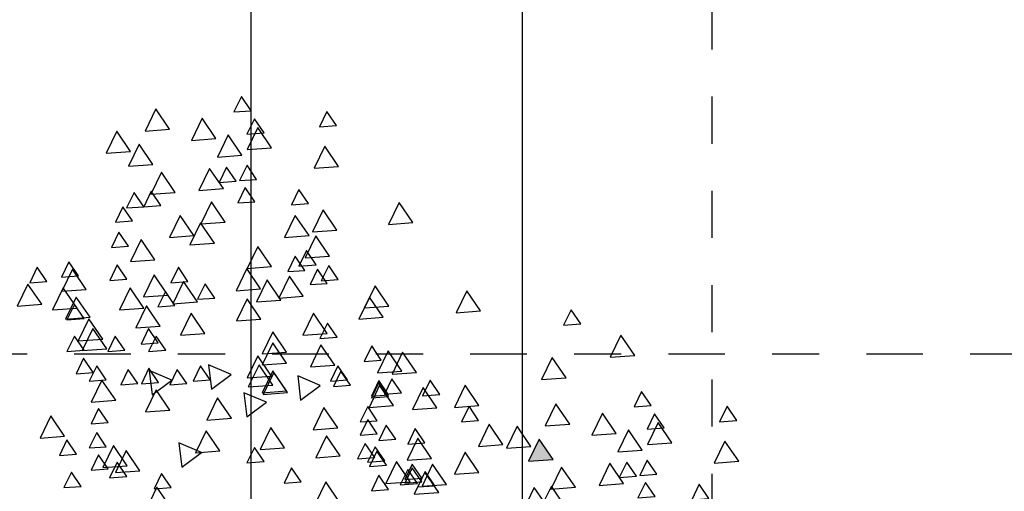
# Model space of a CAD drawing. Header units: millimetres. Extents: x 4617 to 4884, y 1258 to 1784.
# Tile 73 of 256: x 4726.43 to 4728.52, y 1266.34 to 1267.34. Entities that reach past the tile are written whole.
import ezdxf

# ---------------------------------------------------------------- set-up
doc = ezdxf.new("R2010")
doc.units = ezdxf.units.MM
doc.header["$LTSCALE"] = 0.4
doc.linetypes.add('DASHDOT', pattern=[1, 0.5, -0.25, 0, -0.25])
doc.linetypes.add('DOT', pattern=[6.35, 0, -6.35])
for name, color, linetype in [('200', 6, 'Continuous'), ('A VEGETACIÓN', 253, 'Continuous'), ('LÁMINA', 1, 'Continuous'), ('TXT', 3, 'Continuous'), ('TXT COTA', 3, 'Continuous')]:
    doc.layers.add(name, color=color, linetype=linetype)
doc.styles.add('SaAS simplex', font='simplex.shx', dxfattribs={"width": 0.8})
doc.dimstyles.new('COTAS 125', dxfattribs={"dimscale": 0.01, "dimtxt": 15, "dimasz": 8, "dimexe": 5, "dimexo": 20, "dimgap": 10, "dimtad": 0, "dimzin": 9, "dimdsep": 46, "dimtxsty": 'SaAS simplex', "dimblk": 'OBLIQUE', "dimcen": 0, "dimclrd": 8, "dimclre": 8, "dimclrt": 256, "dimadec": 1, "dimazin": 0, "dimtfac": 1, "dimtmove": 2, "dimatfit": 3, "dimldrblk": 'OBLIQUE', "dimfxl": 10, "dimlwd": -1, "dimlwe": -1, "dimarcsym": 0})

# ---------------------------------------------------------------- blocks, each defined once
blk = doc.blocks.new('_Oblique')
at = {"layer": 'TXT COTA', "color": 0, "lineweight": -2}
blk.add_line((-0.5, -0.5), (0.5, 0.5), dxfattribs=at)
blk = doc.blocks.new('ARB')
at = {"layer": 'LÁMINA'}
h = blk.add_hatch(color=254, dxfattribs=at)
h.paths.add_polyline_path([(3288.9164, 1398.6733), (3288.9133, 1398.6668), (3288.9457, 1398.619), (3288.974, 1398.6775)])
h.paths.add_polyline_path([(3288.9251, 1398.5926), (3288.9506, 1398.555), (3288.9704, 1398.596)])
h.paths.add_polyline_path([(3289.0814, 1398.658), (3289.1179, 1398.6043), (3289.1462, 1398.6627)])
h.paths.add_polyline_path([(3289.0175, 1398.5743), (3289.054, 1398.5206), (3289.0822, 1398.579)])
h.paths.add_polyline_path([(3288.9695, 1398.2943), (3289.006, 1398.2406), (3289.0261, 1398.2821), (3289.0252, 1398.2825), (3289.0268, 1398.2837), (3289.0343, 1398.299)])
h.paths.add_polyline_path([(3288.9247, 1398.2135), (3288.9612, 1398.1598), (3288.9895, 1398.2183)])
h.paths.add_polyline_path([(3288.9178, 1397.9953), (3288.9174, 1397.9944), (3288.9533, 1397.9415), (3288.9816, 1398)])
h.paths.add_polyline_path([(3288.9887, 1397.8739), (3289.0252, 1397.8202), (3289.0534, 1397.8787)])
h.paths.add_polyline_path([(3289.0421, 1397.6874), (3289.0737, 1397.6738), (3289.0693, 1397.6802), (3289.0993, 1397.6824), (3289.0941, 1397.7263)])
h.paths.add_polyline_path([(3288.9456, 1397.7112), (3288.972, 1397.6724), (3288.9899, 1397.6737), (3289.0103, 1397.7159)])
h.paths.add_polyline_path([(3288.9485, 1397.4959), (3288.985, 1397.4422), (3289.0121, 1397.4983), (3289.0107, 1397.5004)])
h.paths.add_polyline_path([(3288.921, 1397.5813), (3288.9365, 1397.5586), (3288.9379, 1397.5587), (3288.9373, 1397.5574), (3288.9575, 1397.5276), (3288.9858, 1397.5861)])
h.paths.add_polyline_path([(3289.2242, 1398.1156), (3289.2261, 1398.1148), (3289.2282, 1398.1149), (3289.2278, 1398.114), (3289.243, 1398.1075), (3289.2466, 1398.1102), (3289.2472, 1398.1057), (3289.2838, 1398.09), (3289.2761, 1398.1545)])
h.paths.add_polyline_path([(3289.1946, 1398.3774), (3289.2311, 1398.3237), (3289.2594, 1398.3822)])
h.paths.add_polyline_path([(3289.1257, 1398.2583), (3289.1854, 1398.2328), (3289.1777, 1398.2972)])
h.paths.add_polyline_path([(3289.033, 1398.4793), (3289.0628, 1398.4354), (3289.0644, 1398.4355), (3289.0637, 1398.4341), (3289.0695, 1398.4256), (3289.0977, 1398.4841)])
h.paths.add_polyline_path([(3288.6447, 1399.0621), (3288.6809, 1399.0089), (3288.6815, 1399.0089), (3288.7095, 1399.0669)])
h.paths.add_polyline_path([(3288.3059, 1398.802), (3288.3424, 1398.7483), (3288.3707, 1398.8068)])
h.paths.add_polyline_path([(3288.2314, 1398.7077), (3288.2679, 1398.654), (3288.2962, 1398.7125)])
h.paths.add_polyline_path([(3288.2609, 1398.7668), (3288.2974, 1398.7131), (3288.3257, 1398.7715)])
h.paths.add_polyline_path([(3288.2602, 1398.847), (3288.2967, 1398.7933), (3288.3249, 1398.8517)])
h.paths.add_polyline_path([(3288.2496, 1398.9396), (3288.2503, 1398.9384), (3288.2568, 1398.9389), (3288.254, 1398.9331), (3288.286, 1398.8859), (3288.3143, 1398.9444)])
h.paths.add_polyline_path([(3288.1337, 1398.4073), (3288.1934, 1398.3817), (3288.1857, 1398.4462)])
h.paths.add_polyline_path([(3288.1708, 1398.2997), (3288.2073, 1398.246), (3288.2356, 1398.3045)])
h.paths.add_polyline_path([(3288.1988, 1398.0378), (3288.2243, 1398.0002), (3288.2441, 1398.0411)])
h.paths.add_polyline_path([(3288.1928, 1397.8806), (3288.2524, 1397.8551), (3288.2448, 1397.9195)])
h.paths.add_polyline_path([(3288.2855, 1397.9228), (3288.322, 1397.8691), (3288.3502, 1397.9276)])
h.paths.add_polyline_path([(3288.1787, 1397.5208), (3288.2096, 1397.4754), (3288.2196, 1397.4762), (3288.2435, 1397.5256)])
h.paths.add_polyline_path([(3288.2196, 1397.4762), (3288.2152, 1397.4671), (3288.2096, 1397.4754), (3288.2026, 1397.4749), (3288.2391, 1397.4212), (3288.2673, 1397.4797)])
h.paths.add_polyline_path([(3288.2082, 1397.5799), (3288.2447, 1397.5262), (3288.273, 1397.5847)])
h.paths.add_polyline_path([(3288.3017, 1397.4027), (3288.3382, 1397.349), (3288.3659, 1397.4062), (3288.3651, 1397.4074)])
h.paths.add_polyline_path([(3287.974, 1396.8871), (3288.0105, 1396.8334), (3288.0387, 1396.8918)])
at = {"layer": 'LÁMINA', "color": 254, "elevation": -10}
for points in [[(3287.561, 1396.9905), (3287.5866, 1396.9529), (3287.6063, 1396.9939)], [(3287.7037, 1396.9856), (3287.7293, 1396.948), (3287.749, 1396.9889)], [(3287.953, 1396.9955), (3287.9785, 1396.9579), (3287.9983, 1396.9989)], [(3287.9983, 1396.9989), (3288.0239, 1396.9613), (3288.0436, 1397.0022)], [(3288.5399, 1397.0003), (3288.5764, 1396.9466), (3288.6046, 1397.005)], [(3288.9989, 1396.9979), (3289.0244, 1396.9603), (3289.0442, 1397.0012)], [(3287.9149, 1396.9609), (3287.9514, 1396.9072), (3287.9797, 1396.9657)], [(3288.2771, 1396.9745), (3288.3136, 1396.9208), (3288.3419, 1396.9792)], [(3288.2873, 1396.9567), (3288.3129, 1396.9192), (3288.3327, 1396.9601)], [(3288.4103, 1396.9666), (3288.4359, 1396.929), (3288.4557, 1396.9699)], [(3288.9861, 1396.9617), (3289.0116, 1396.9241), (3289.0314, 1396.965)], [(3289.2252, 1396.9585), (3289.2508, 1396.9209), (3289.2706, 1396.9618)], [(3287.7529, 1396.9315), (3287.7785, 1396.8939), (3287.7983, 1396.9348)], [(3287.787, 1396.9511), (3287.8235, 1396.8974), (3287.8518, 1396.9558)], [(3288.2567, 1396.9532), (3288.2932, 1396.8995), (3288.3214, 1396.9579)], [(3288.3218, 1396.9469), (3288.3473, 1396.9093), (3288.3671, 1396.9502)], [(3288.3218, 1396.9371), (3288.3473, 1396.8995), (3288.3671, 1396.9404)], [(3288.3336, 1396.9512), (3288.3591, 1396.9136), (3288.3789, 1396.9545)], [(3288.3529, 1396.9461), (3288.3894, 1396.8924), (3288.4176, 1396.9509)], [(3288.6416, 1396.9469), (3288.6672, 1396.9093), (3288.6869, 1396.9502)], [(3289.1042, 1396.9321), (3289.1297, 1396.8945), (3289.1495, 1396.9355)], [(3287.6988, 1396.9265), (3287.7244, 1396.889), (3287.7441, 1396.9299)], [(3288.1708, 1396.9215), (3288.2073, 1396.8678), (3288.2356, 1396.9263)], [(3289.0693, 1396.9173), (3289.1058, 1396.8636), (3289.1341, 1396.922)], [(3289.1031, 1396.9039), (3289.1396, 1396.8502), (3289.1678, 1396.9087)], [(3289.1534, 1396.9124), (3289.1789, 1396.8749), (3289.1987, 1396.9158)], [(3287.4819, 1396.892), (3287.5184, 1396.8383), (3287.5467, 1396.8968)], [(3287.974, 1396.8871), (3288.0105, 1396.8334), (3288.0387, 1396.8918)], [(3288.2961, 1396.8843), (3288.3326, 1396.8306), (3288.3608, 1396.889)], [(3288.4153, 1396.9026), (3288.4408, 1396.865), (3288.4606, 1396.9059)], [(3288.4202, 1396.8909), (3288.4457, 1396.8533), (3288.4655, 1396.8942)], [(3288.4467, 1396.8822), (3288.4723, 1396.8447), (3288.4921, 1396.8856)], [(3288.5379, 1396.8779), (3288.5744, 1396.8242), (3288.6027, 1396.8827)], [(3288.74, 1396.8928), (3288.7656, 1396.8552), (3288.7854, 1396.8961)], [(3288.9582, 1396.9074), (3288.9063, 1396.8685), (3288.9659, 1396.843)], [(3287.7378, 1396.8625), (3287.7743, 1396.8088), (3287.8025, 1396.8672)], [(3288.033, 1396.8526), (3288.0695, 1396.7989), (3288.0978, 1396.8574)], [(3288.6855, 1396.8563), (3288.722, 1396.8027), (3288.7503, 1396.8611)], [(3288.857, 1396.8646), (3288.8935, 1396.8109), (3288.9218, 1396.8693)], [(3289.1583, 1396.8534), (3289.1838, 1396.8158), (3289.2036, 1396.8567)], [(3289.237, 1396.8731), (3289.2626, 1396.8355), (3289.2823, 1396.8764)], [(3287.6591, 1396.8428), (3287.6956, 1396.7891), (3287.7238, 1396.8475)], [(3288.1069, 1396.8477), (3288.1433, 1396.794), (3288.1716, 1396.8525)], [(3288.3139, 1396.8429), (3288.3394, 1396.8053), (3288.3592, 1396.8462)], [(3288.3907, 1396.8337), (3288.4162, 1396.7961), (3288.436, 1396.837)], [(3289.2692, 1396.8255), (3289.3057, 1396.7718), (3289.3339, 1396.8303)], [(3287.6791, 1396.8035), (3287.7047, 1396.7659), (3287.7244, 1396.8068)], [(3287.8067, 1396.8182), (3287.8432, 1396.7645), (3287.8714, 1396.8229)], [(3288.4399, 1396.8189), (3288.4654, 1396.7813), (3288.4852, 1396.8223)], [(3288.5448, 1396.8034), (3288.5813, 1396.7497), (3288.6095, 1396.8082)], [(3287.4872, 1396.7838), (3287.5128, 1396.7462), (3287.5325, 1396.7871)], [(3287.9297, 1396.7936), (3287.9662, 1396.7399), (3287.9945, 1396.7983)], [(3288.1712, 1396.7838), (3288.1967, 1396.7462), (3288.2165, 1396.7871)], [(3288.4399, 1396.7845), (3288.4654, 1396.7469), (3288.4852, 1396.7878)], [(3288.8267, 1396.7778), (3288.8632, 1396.7241), (3288.8915, 1396.7826)], [(3289.1534, 1396.7894), (3289.1789, 1396.7518), (3289.1987, 1396.7927)], [(3288.282, 1396.7499), (3288.3185, 1396.6962), (3288.3468, 1396.7547)], [(3288.786, 1396.7745), (3288.734, 1396.7356), (3288.7937, 1396.7101)], [(3288.9899, 1396.7563), (3289.0264, 1396.7026), (3289.0546, 1396.761)], [(3287.7136, 1396.7444), (3287.7391, 1396.7068), (3287.7589, 1396.7478)], [(3288.1708, 1396.7443), (3288.2073, 1396.6906), (3288.2356, 1396.7491)], [(3288.3972, 1396.7443), (3288.4337, 1396.6906), (3288.4619, 1396.7491)], [(3288.6433, 1396.7302), (3288.5913, 1396.6913), (3288.651, 1396.6658)], [(3289.1333, 1396.7302), (3289.1698, 1396.6765), (3289.1981, 1396.735)], [(3288.2745, 1396.7149), (3288.3001, 1396.6773), (3288.3199, 1396.7182)], [(3288.3759, 1396.7106), (3288.4014, 1396.673), (3288.4212, 1396.714)], [(3288.4103, 1396.7205), (3288.4359, 1396.6829), (3288.4557, 1396.7238)], [(3288.4103, 1396.7156), (3288.4359, 1396.678), (3288.4557, 1396.7189)], [(3288.6777, 1396.7099), (3288.7141, 1396.6562), (3288.7424, 1396.7146)], [(3288.6806, 1396.7056), (3288.7171, 1396.6519), (3288.7454, 1396.7104)], [(3288.8795, 1396.7007), (3288.8275, 1396.6618), (3288.8872, 1396.6362)], [(3289.037, 1396.7155), (3288.985, 1396.6766), (3289.0447, 1396.651)], [(3287.9395, 1396.6705), (3287.976, 1396.6168), (3288.0043, 1396.6753)], [(3288.5107, 1396.6903), (3288.5363, 1396.6527), (3288.556, 1396.6936)], [(3288.5186, 1396.6762), (3288.5441, 1396.6386), (3288.5639, 1396.6795)], [(3288.717, 1396.6902), (3288.7535, 1396.6365), (3288.7818, 1396.6949)], [(3288.8827, 1396.6762), (3288.9083, 1396.6386), (3288.9281, 1396.6795)], [(3288.945, 1396.6861), (3288.9706, 1396.6485), (3288.9903, 1396.6894)], [(3289.0198, 1396.683), (3289.0453, 1396.6454), (3289.0651, 1396.6863)], [(3289.0746, 1396.686), (3289.1002, 1396.6484), (3289.12, 1396.6894)], [(3289.1583, 1396.6762), (3289.1838, 1396.6386), (3289.2036, 1396.6795)], [(3288.3362, 1396.6564), (3288.3727, 1396.6027), (3288.4009, 1396.6612)], [(3288.3748, 1396.6529), (3288.4113, 1396.5992), (3288.4395, 1396.6577)], [(3288.72, 1396.6662), (3288.7565, 1396.6125), (3288.7847, 1396.671)], [(3289.1927, 1396.6565), (3289.2183, 1396.6189), (3289.2381, 1396.6598)], [(3288.4293, 1396.6239), (3288.4548, 1396.5863), (3288.4746, 1396.6272)], [(3288.5527, 1396.6367), (3288.5892, 1396.583), (3288.6174, 1396.6415)], [(3288.6806, 1396.6318), (3288.7171, 1396.5781), (3288.7454, 1396.6365)], [(3287.7575, 1396.6114), (3287.794, 1396.5577), (3287.8222, 1396.6162)], [(3288.6806, 1396.6023), (3288.7171, 1396.5486), (3288.7454, 1396.607)], [(3289.0008, 1396.5974), (3289.0264, 1396.5598), (3289.0462, 1396.6008)], [(3289.1091, 1396.5974), (3289.1346, 1396.5598), (3289.1544, 1396.6008)], [(3289.1572, 1396.5938), (3289.1937, 1396.5402), (3289.2219, 1396.5986)], [(3289.2173, 1396.5974), (3289.2429, 1396.5598), (3289.2627, 1396.6008)], [(3289.0205, 1396.5777), (3289.0461, 1396.5402), (3289.0658, 1396.5811)], [(3289.1678, 1396.5678), (3289.2043, 1396.5141), (3289.2325, 1396.5726)], [(3288.5464, 1396.5631), (3288.572, 1396.5255), (3288.5918, 1396.5664)], [(3288.5724, 1396.553), (3288.6089, 1396.4993), (3288.6371, 1396.5578)], [(3288.8971, 1396.553), (3288.9336, 1396.4993), (3288.9619, 1396.5578)], [(3287.9006, 1396.5278), (3287.9261, 1396.4903), (3287.9459, 1396.5312)], [(3288.7488, 1396.5151), (3288.7853, 1396.4614), (3288.8135, 1396.5199)], [(3289.0152, 1396.5333), (3289.0517, 1396.4797), (3289.08, 1396.5381)], [(3289.2173, 1396.5137), (3289.2429, 1396.4762), (3289.2627, 1396.5171)], [(3288.1659, 1396.4933), (3288.2024, 1396.4396), (3288.2306, 1396.4981)], [(3288.424, 1396.5102), (3288.4605, 1396.4565), (3288.4887, 1396.5149)], [(3289.0588, 1396.4856), (3289.0953, 1396.4319), (3289.1235, 1396.4903)], [(3289.2015, 1396.5102), (3289.238, 1396.4565), (3289.2662, 1396.5149)], [(3289.2359, 1396.4856), (3289.2724, 1396.4319), (3289.3007, 1396.4903)], [(3288.4092, 1396.4806), (3288.4457, 1396.4269), (3288.474, 1396.4854)], [(3288.6954, 1396.4644), (3288.7319, 1396.4107), (3288.7601, 1396.4692)], [(3288.9168, 1396.4694), (3288.9533, 1396.4157), (3288.9816, 1396.4741)], [(3288.9762, 1396.4793), (3289.0018, 1396.4417), (3289.0216, 1396.4826)], [(3289.3294, 1396.4757), (3289.3659, 1396.422), (3289.3942, 1396.4805)], [(3288.6363, 1396.4546), (3288.6728, 1396.4009), (3288.7011, 1396.4594)], [(3288.7495, 1396.4349), (3288.786, 1396.3812), (3288.8143, 1396.4397)], [(3288.8707, 1396.4591), (3288.8963, 1396.4215), (3288.9161, 1396.4625)], [(3288.9948, 1396.4511), (3289.0313, 1396.3974), (3289.0596, 1396.4559)], [(3289.2113, 1396.4363), (3289.2478, 1396.3826), (3289.2761, 1396.4411)], [(3288.5432, 1396.4104), (3288.5688, 1396.3728), (3288.5885, 1396.4137)], [(3288.5727, 1396.4202), (3288.5983, 1396.3826), (3288.6181, 1396.4236)], [(3288.9418, 1396.4153), (3288.9673, 1396.3777), (3288.9871, 1396.4186)], [(3289.1035, 1396.4089), (3289.1291, 1396.3713), (3289.1488, 1396.4122)], [(3289.3158, 1396.4153), (3289.3413, 1396.3777), (3289.3611, 1396.4186)], [(3288.6318, 1396.3858), (3288.6573, 1396.3482), (3288.6771, 1396.3891)], [(3289.2321, 1396.4005), (3289.2576, 1396.363), (3289.2774, 1396.4039)], [(3288.6023, 1396.371), (3288.6278, 1396.3334), (3288.6476, 1396.3743)], [(3288.72, 1396.3758), (3288.7565, 1396.3221), (3288.7847, 1396.3806)], [(3289.0292, 1396.3576), (3289.0657, 1396.3039), (3289.094, 1396.3623)], [(3288.5667, 1396.3477), (3288.6032, 1396.294), (3288.6314, 1396.3525)], [(3288.8718, 1396.3133), (3288.9083, 1396.2596), (3288.9365, 1396.318)], [(3289.0992, 1396.3218), (3289.1248, 1396.2842), (3289.1446, 1396.3251)], [(3288.547, 1396.2788), (3288.5835, 1396.2251), (3288.6118, 1396.2836)], [(3288.6208, 1396.2936), (3288.6573, 1396.2399), (3288.6856, 1396.2984)], [(3288.9259, 1396.2936), (3288.9624, 1396.2399), (3288.9907, 1396.2984)], [(3288.3453, 1396.2591), (3288.3818, 1396.2054), (3288.41, 1396.2639)], [(3288.843, 1396.2577), (3288.8795, 1396.204), (3288.9077, 1396.2625)], [(3289.0887, 1396.2547), (3289.1142, 1396.2172), (3289.134, 1396.2581)], [(3288.6219, 1396.2086), (3288.6475, 1396.171), (3288.6673, 1396.2119)], [(3288.7646, 1396.2037), (3288.7902, 1396.1661), (3288.81, 1396.207)], [(3289.0139, 1396.2136), (3289.0394, 1396.176), (3289.0592, 1396.2169)], [(3289.0592, 1396.2169), (3289.0848, 1396.1793), (3289.1045, 1396.2202)], [(3288.9759, 1396.179), (3289.0124, 1396.1253), (3289.0406, 1396.1837)], [(3288.8138, 1396.1495), (3288.8394, 1396.1119), (3288.8592, 1396.1528)], [(3288.8479, 1396.1691), (3288.8844, 1396.1154), (3288.9127, 1396.1739)], [(3288.7597, 1396.1446), (3288.7853, 1396.107), (3288.805, 1396.1479)], [(3288.5428, 1396.11), (3288.5793, 1396.0563), (3288.6076, 1396.1148)], [(3289.0349, 1396.1051), (3289.0714, 1396.0514), (3289.0997, 1396.1099)], [(3288.7987, 1396.0805), (3288.8352, 1396.0268), (3288.8635, 1396.0853)], [(3289.094, 1396.0707), (3289.1304, 1396.017), (3289.1587, 1396.0754)], [(3288.72, 1396.0608), (3288.7565, 1396.0071), (3288.7847, 1396.0656)], [(3288.74, 1396.0215), (3288.7656, 1395.984), (3288.7854, 1396.0249)], [(3288.8676, 1396.0362), (3288.9041, 1395.9825), (3288.9323, 1396.041)], [(3288.5481, 1396.0018), (3288.5737, 1395.9643), (3288.5935, 1396.0052)], [(3288.9906, 1396.0116), (3289.0271, 1395.9579), (3289.0554, 1396.0164)], [(3288.7745, 1395.9625), (3288.8, 1395.9249), (3288.8198, 1395.9658)]]:
    blk.add_lwpolyline(points, close=True, dxfattribs=at)

msp = doc.modelspace()

# ---------------------------------------------------------------- linework, layer by layer
at = {"layer": '200', "color": 2, "linetype": 'DASHDOT', "ltscale": 0.6}
msp.add_line((4720.6696, 1266.6289, -0.5), (4730.9099, 1266.6289, -0.5), dxfattribs=at)
at = {"layer": 'TXT', "color": 253, "linetype": 'DOT', "ltscale": 0.01}
msp.add_line((4727.9027, 1264.0749), (4727.9027, 1304.1326), dxfattribs=at)

# ---------------------------------------------------------------- block references
at = {"layer": 'A VEGETACIÓN', "color": 254, "xscale": 0.8, "yscale": 0.8, "zscale": 0.8, "rotation": 180}
msp.add_blockref('ARB', (7357.9443, 2383.9148, -14.0456), dxfattribs=at)

# ---------------------------------------------------------------- leaders
at = {"layer": 'TXT'}
for points in [[(4726.9242, 1269.9619), (4726.9242, 1263.7065), (4726.9242, 1260.9056)], [(4727.4972, 1269.5119), (4727.4998, 1267.2331), (4727.4998, 1262.8678)]]:
    msp.add_leader(points, dimstyle='COTAS 125', override={"dimtxt": 5, "dimasz": 6, "dimldrblk": 'DotSmall'}, dxfattribs=at)

doc.saveas('drawing.dxf')
